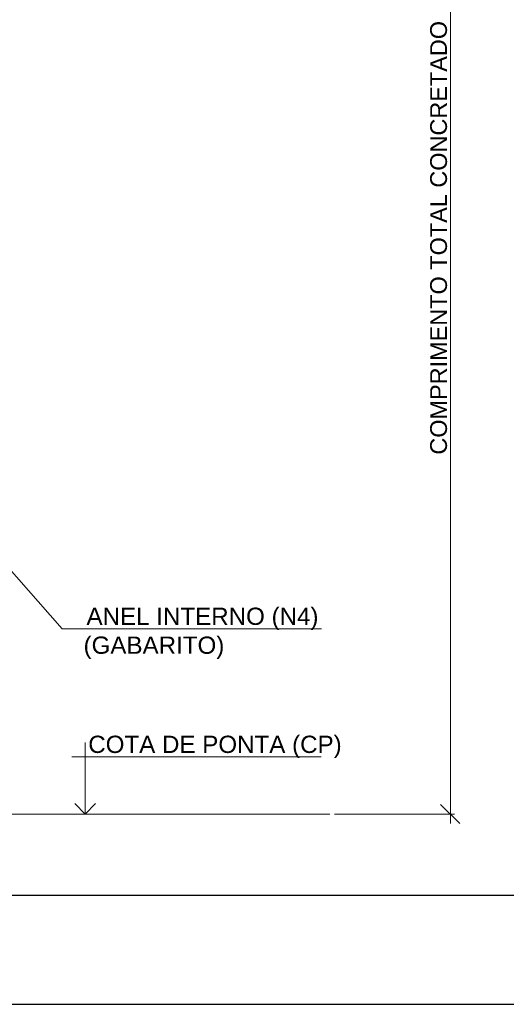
# Model space of a CAD drawing. Header units: millimetres. Extents: x 10 to 1250, y -62 to 528.
# Tile 54 of 256: x 116.37 to 120.84, y 3.88 to 12.92. Entities that reach past the tile are written whole.
import ezdxf

# ---------------------------------------------------------------- set-up
doc = ezdxf.new("R2010")
doc.units = ezdxf.units.MM
doc.header["$LTSCALE"] = 0.05
for name, color, linetype in [('FOLHA_PADRÃO', 7, 'Continuous'), ('PDF_0', 7, 'Continuous'), ('PDF_Text', 7, 'Continuous')]:
    doc.layers.add(name, color=color, linetype=linetype)
doc.styles.add('PDF Arial', font='arial.ttf')

# ---------------------------------------------------------------- blocks, each defined once
blk = doc.blocks.new('A1EST. 1500')
at = {"layer": 'FOLHA_PADRÃO', "color": 1, "linetype": 'Continuous'}
blk.add_line((0, 0), (150.008, 0), dxfattribs=at)
at = {"layer": 'FOLHA_PADRÃO', "color": 6, "linetype": 'Continuous'}
blk.add_lwpolyline([(149, 58.4001), (149, 1), (1, 1), (1, 58.4001), (149, 58.4001)], dxfattribs=at)

msp = doc.modelspace()

# ---------------------------------------------------------------- linework, layer by layer
at = {"layer": 'PDF_0', "color": 1, "lineweight": 0}
for points in [[(120.3244, 5.5401), (120.3244, 16.1704)], [(116.12, 8.0649), (116.2337, 7.9295), (116.7647, 7.3281), (119.1433, 7.3281)], [(116.976, 6.2824), (116.976, 5.6268), (116.8785, 5.7243)], [(119.1378, 6.1524), (116.8514, 6.1524)], [(116.976, 5.6268), (117.0681, 5.7243)], [(120.2323, 5.7135), (120.4111, 5.5401)], [(116.2067, 5.6268), (119.2191, 5.6268)], [(119.2625, 5.6268), (120.3623, 5.6268)]]:
    msp.add_lwpolyline(points, dxfattribs=at)

# ---------------------------------------------------------------- block references
msp.add_blockref('A1EST. 1500', (10.3174, 3.8801))

# ---------------------------------------------------------------- texts
at = {"layer": 'PDF_Text', "color": 1, "insert": (120.2952, 8.9264), "char_height": 0.154068, "attachment_point": 7, "rotation": 90, "style": 'PDF Arial'}
msp.add_mtext('COMPRIMENTO TOTAL CONCRETADO', dxfattribs=at)
at = {"layer": 'PDF_Text', "color": 1, "attachment_point": 7, "style": 'PDF Arial'}
for s, insert, char_height in [('ANEL INTERNO (N4)', (116.9869, 7.3157), 0.158467), ('(GABARITO)', (116.9598, 7.0502), 0.15847), ('COTA DE PONTA (CP)', (117.0031, 6.14), 0.158467)]:
    msp.add_mtext(s, dxfattribs=dict(at, insert=insert, char_height=char_height))

doc.saveas('drawing.dxf')
